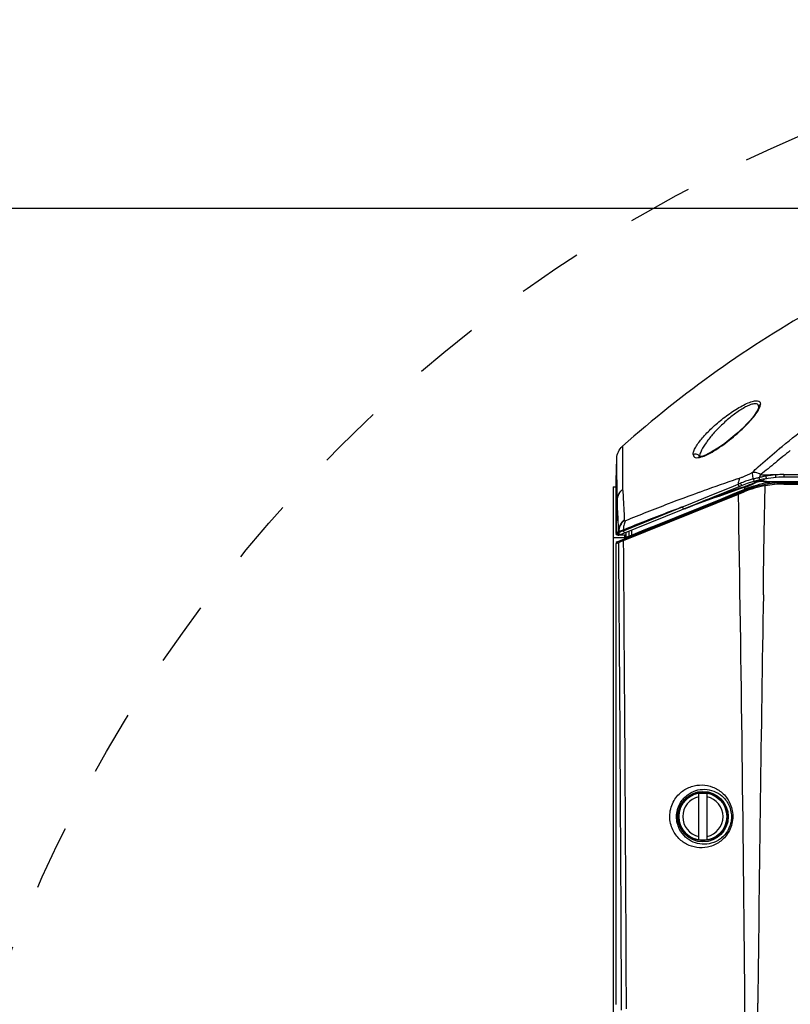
# Model space of a CAD drawing. Header units: millimetres. Extents: x 0 to 420, y 0 to 297.
# Tile 14 of 139: x 72 to 99, y 95 to 130. Entities that reach past the tile are written whole.
import ezdxf

# ---------------------------------------------------------------- set-up
doc = ezdxf.new("R2010")
doc.units = ezdxf.units.MM
doc.header["$LTSCALE"] = 23.1
doc.linetypes.add('DASHED', pattern=[0.2, 0.1, -0.1])
doc.layers.get('0').update_dxf_attribs({"linetype": 'CONTINUOUS'})
doc.layers.add('06___PRT_ALL_SURFS', color=7, linetype='CONTINUOUS')
doc.layers.add('DIM_PILOTEES', color=7, linetype='CONTINUOUS')
doc.styles.get("Standard").update_dxf_attribs({"font": 'txt', "width": 0.7})
doc.dimstyles.new('DIMSTYLE_3', dxfattribs={"dimtxt": 2.5, "dimasz": 3.5, "dimexe": 2, "dimexo": 0, "dimtad": 1, "dimdec": 0, "dimlfac": 5, "dimdsep": 46, "dimtxsty": 'Standard', "dimblk": '_FILLED', "dimblk1": '_FILLED', "dimblk2": '_FILLED', "dimcen": 0.09, "dimazin": 2, "dimtp": 0.8, "dimtm": 0.8, "dimtfac": 1, "dimtdec": 0, "dimtofl": 0, "dimtmove": 0, "dimatfit": 3, "dimldrblk": '_FILLED', "dimfxl": 0, "dimtolj": 1, "dimarcsym": 0})
doc.dimstyles.new('DIMSTYLE_7', dxfattribs={"dimtxt": 2.5, "dimasz": 3.5, "dimexe": 2, "dimexo": 0, "dimtad": 1, "dimdsep": 46, "dimtxsty": 'Standard', "dimblk": '_FILLED', "dimblk1": '_FILLED', "dimblk2": '_FILLED', "dimcen": 0.09, "dimazin": 2, "dimtp": 0.3, "dimtm": 0.3, "dimtfac": 1, "dimtmove": 0, "dimatfit": 2, "dimldrblk": '_FILLED', "dimfxl": 0, "dimtolj": 1, "dimarcsym": 0})

# ---------------------------------------------------------------- blocks, each defined once
blk = doc.blocks.new('_FILLED')
at = {"color": 0, "linetype": 'ByBlock'}
blk.add_solid([(0, 0), (-1, 0.143), (-1, -0.143)], dxfattribs=at)
blk = doc.blocks.new('*D5')
at = {"layer": 'DIM_PILOTEES', "color": 2, "linetype": 'Continuous'}
for p, q in [((108.793, 122.884), (47.209, 122.884)), ((49.209, 122.884), (49.209, 76.047)), ((49.209, 29.21), (49.209, 76.047)), ((101.357, 29.21), (47.209, 29.21))]:
    blk.add_line(p, q, dxfattribs=at)
at = {"layer": 'DIM_PILOTEES', "color": 2, "linetype": 'Continuous', "xscale": 3.5, "yscale": 3.5, "zscale": 3.5}
for p, rotation in [((49.209, 122.884), 90.00000000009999), ((49.209, 29.21), 270.0000000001)]:
    blk.add_blockref('_FILLED', p, dxfattribs=dict(at, rotation=rotation))
at = {"layer": 'DIM_PILOTEES', "color": 2, "linetype": 'Continuous', "insert": (46.084, 76.047), "char_height": 2.5, "width": 8.83929, "attachment_point": 2, "rotation": 90, "line_spacing_factor": 0.9}
blk.add_mtext('{\\ftxt;\\W0.0001;\\H0.0001;\\~}{\\ftxt;\\W2.3571428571;\\H2.5; }{\\ftxt;\\W0.0001;\\H0.0001;\\~}', dxfattribs=at)
blk = doc.blocks.new('*D14')
at = {"layer": 'DIM_PILOTEES', "color": 2, "linetype": 'Continuous'}
for p, q in [((120.183, 77.687), (177.003, 120.863)), ((161.532, 109.107), (120.183, 77.687)), ((78.833, 46.267), (120.183, 77.687))]:
    blk.add_line(p, q, dxfattribs=at)
at = {"layer": 'DIM_PILOTEES', "color": 2, "linetype": 'Continuous', "xscale": 3.5, "yscale": 3.5, "zscale": 3.5}
for p, rotation in [((161.532, 109.107), 37.2300217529), ((78.833, 46.267), 217.2300217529)]:
    blk.add_blockref('_FILLED', p, dxfattribs=dict(at, rotation=rotation))
at = {"layer": 'DIM_PILOTEES', "color": 2, "linetype": 'Continuous', "insert": (166.771, 117.013), "char_height": 2.5, "width": 15.71429, "attachment_point": 1, "rotation": 37.23, "line_spacing_factor": 0.9}
blk.add_mtext('{\\ftxt;\\W0.0001;\\H0.0001;\\~}{\\ftxt;\\W0.7857142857;\\H2.5; }{\\ftxt;\\W0.0001;\\H0.0001;\\~}{\\ftxt;\\W0.0001;\\H0.0001;\\~}{\\ftxt;\\W1.3333333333;\\H2.5; }{\\ftxt;\\W0.0001;\\H0.0001;\\~}{\\ftxt;\\W0.0001;\\H0.0001;\\~}{\\ftxt;\\W2.0714285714;\\H2.5; }{\\ftxt;\\W0.0001;\\H0.0001;\\~}', dxfattribs=at)

msp = doc.modelspace()

# ---------------------------------------------------------------- linework, layer by layer
at = {"color": 7, "linetype": 'Continuous'}
for p, q in [((93.5152, 114.4121), (93.5223, 112.9684)), ((99.0953, 114.3158), (99.1282, 114.3429)), ((99.0958, 114.3153), (99.1282, 114.3429)), ((99.1282, 114.3429), (99.2063, 114.4061)), ((99.1282, 114.3429), (99.1869, 114.3911)), ((99.1869, 114.3911), (99.2059, 114.4067)), ((93.2859, 113.1825), (93.3139, 113.9844)), ((93.3215, 112.4706), (93.3139, 113.9846)), ((96.2596, 114.0228), (96.2598, 114.0204)), ((99.2685, 113.405), (99.4864, 113.4053)), ((99.4864, 113.4053), (100.6361, 113.4058)), ((93.2859, 111.3194), (93.2859, 113.1825)), ((93.3181, 113.1517), (93.3179, 113.1895)), ((93.3215, 112.4704), (93.3181, 113.1417)), ((93.5213, 113.2344), (93.5227, 112.8764)), ((97.4728, 112.9928), (97.6412, 113.0628)), ((97.609, 113.249), (97.6887, 113.2765)), ((97.641, 113.0629), (97.6849, 113.0808)), ((97.6849, 113.0808), (97.7258, 113.0974)), ((98.2175, 113.2551), (98.2032, 113.2515)), ((98.3916, 113.298), (98.3575, 113.2897)), ((99.2656, 113.0643), (100.6662, 113.0641)), ((100.8247, 113.3104), (99.2837, 113.3104)), ((99.2837, 113.1104), (100.8625, 113.1104)), ((99.3011, 113.1478), (100.8466, 113.1467)), ((93.1837, 112.9644), (93.1837, 70.9144)), ((93.1837, 112.9644), (93.2859, 112.9644)), ((97.7853, 113.0191), (93.4324, 111.2605)), ((93.5223, 112.9684), (93.5227, 112.8764)), ((96.264, 112.7737), (96.3883, 112.8187)), ((96.6231, 112.6456), (97.4728, 112.9928)), ((93.2859, 111.3194), (93.3172, 112.3349)), ((93.3218, 112.4718), (93.2946, 111.5943)), ((93.3172, 112.3349), (93.3214, 112.4704)), ((93.3214, 112.4704), (93.3219, 112.4718)), ((95.8134, 112.3155), (96.6231, 112.6456)), ((93.5527, 111.4009), (95.6516, 112.249)), ((95.6517, 112.2489), (95.8134, 112.3155)), ((93.5809, 111.7907), (93.5812, 111.7844)), ((93.5813, 111.7843), (93.5825, 111.7696)), ((93.2859, 111.3194), (93.2858, 111.3084)), ((93.2946, 111.5943), (93.2859, 111.3084)), ((93.2859, 111.3084), (93.2975, 111.308)), ((93.3209, 111.31), (93.3296, 111.3105)), ((93.3296, 111.3105), (93.3341, 111.3108)), ((93.3417, 111.3211), (93.3342, 111.3108)), ((93.3499, 111.3161), (93.3342, 111.3108)), ((93.3418, 111.3442), (93.346, 111.3509)), ((93.346, 111.3509), (93.3571, 111.3684)), ((93.3807, 111.3285), (93.3499, 111.3161)), ((93.3571, 111.3684), (93.3681, 111.3856)), ((93.3792, 111.3752), (93.3642, 111.353)), ((93.3681, 111.3856), (93.3792, 111.4024)), ((93.3791, 111.3896), (93.3791, 111.4024)), ((93.3793, 111.3752), (93.3791, 111.3896)), ((93.3804, 111.3607), (93.3792, 111.3752)), ((93.3804, 111.3607), (93.3807, 111.3285)), ((93.3832, 111.3301), (93.3807, 111.3285)), ((93.5802, 111.4397), (93.5525, 111.4283)), ((93.5799, 111.439), (93.5525, 111.4276)), ((93.5525, 111.4283), (93.5527, 111.4009)), ((93.5837, 111.1456), (93.1837, 111.1456)), ((93.3574, 111.2459), (93.3459, 111.2459)), ((93.6465, 111.2461), (93.3956, 111.2477)), ((93.5837, 111.2341), (93.5837, 111.1059)), ((93.6237, 111.2104), (93.6237, 111.2341)), ((93.6237, 111.2104), (93.6543, 111.1798)), ((96.2337, 100.3966), (96.2337, 102.0242)), ((96.5337, 100.3966), (96.5337, 102.0242))]:
    msp.add_line(p, q, dxfattribs=at)
for points in [[(98.3699, 115.804), (98.3664, 115.7875), (98.351, 115.7421), (98.3195, 115.6772), (98.2738, 115.6014), (98.2135, 115.515), (98.1397, 115.4203), (98.0527, 115.3183), (97.9535, 115.2102), (97.8429, 115.0975), (97.7219, 114.9814), (97.5916, 114.8633), (97.4531, 114.7446), (97.3081, 114.6273), (97.1581, 114.5132), (97.0068, 114.4055), (96.8573, 114.307), (96.7148, 114.2214), (96.5847, 114.1518), (96.4708, 114.0996), (96.3787, 114.0658), (96.3066, 114.0473), (96.2836, 114.0437)], [(93.515, 114.412), (93.5149, 114.3873), (93.5155, 114.315), (93.5159, 114.1938), (93.5169, 114.0249), (93.5179, 113.8081), (93.5194, 113.5442), (93.5213, 113.2344)], [(96.2836, 114.0437), (96.2566, 114.042), (96.2375, 114.044), (96.2385, 114.0436)], [(93.3986, 112.7297), (93.3968, 112.7273), (93.3951, 112.7245), (93.3934, 112.7213), (93.3917, 112.7176)], [(93.3792, 111.3752), (93.3717, 111.364), (93.3642, 111.353)], [(93.3789, 111.2474), (93.3809, 111.2473), (93.3829, 111.2473), (93.385, 111.2474), (93.387, 111.2476), (93.389, 111.2478), (93.391, 111.2481)]]:
    msp.add_lwpolyline(points, dxfattribs=at)
at = {"color": 2, "linetype": 'DASHED'}
msp.add_circle((120.1827, 77.6871), 51.9325, dxfattribs=at)
at = {"color": 7, "linetype": 'Continuous'}
for radius in [0.9, 0.8597, 0.8563, 0.8508]:
    msp.add_circle((96.3837, 101.2104), radius, dxfattribs=at)
for centre, radius, start, end in [((120.0837, 84.5104), 40, 119.24788, 131.62237), ((121.4212, 87.2457), 35.0889, 129.51395, 129.68071), ((96.1391, 114.0161), 0.1207, 3.19349, 11.1967), ((96.5262, 114.0267), 0.2666, 176.16079, 177.05616), ((99.3232, 109.3394), 4.0702, 97.38122, 99.92855), ((99.7739, 113.1297), 1.1729, 167.19459, 168.21504), ((98.6831, 115.9182), 2.5291, 268.80056, 272.52007), ((98.9153, 110.5822), 2.8119, 88.98223, 92.46553), ((99.3156, 109.3943), 4.0148, 96.97425, 97.37521), ((99.3056, 109.477), 3.9314, 95.76188, 96.97488), ((99.2976, 109.5572), 3.8509, 94.95051, 95.76316), ((99.3595, 108.0243), 5.3836, 94.05398, 94.19789), ((99.2931, 108.9941), 4.4115, 92.91523, 94.08414), ((99.272, 109.3418), 4.0631, 91.44186, 92.86806), ((99.2691, 109.5837), 3.8213, 90.00482, 91.48913), ((127.5363, 26.4086), 91.8526, 109.015198, 109.822621), ((99.0635, 109.7886), 3.5691, 111.58269, 112.01323), ((99.029, 109.8778), 3.4733, 108.06132, 111.59407), ((99.2837, 109.3104), 4, 90.00086, 112), ((99.0124, 109.9263), 3.4221, 106.72756, 108.04886), ((98.9961, 109.9818), 3.3643, 104.04756, 106.73474), ((100.7527, 103.1508), 10.4175, 104.16581, 104.30004), ((102.7405, 95.2862), 18.5293, 103.68243, 104.12868), ((99.1185, 110.5056), 2.8854, 104.34133, 104.59095), ((99.1354, 110.439), 2.9542, 103.84886, 104.34038), ((99.1602, 110.3403), 3.0559, 100.90728, 103.8555), ((99.172, 110.2766), 3.1206, 100.15955, 100.89966), ((99.8507, 113.1137), 1.2514, 168.21415, 169.19088), ((120.5158, 45.7615), 71.2656, 109.895249, 110.860441), ((113.8885, 62.9866), 52.8097, 110.79621, 112.56178), ((93.2974, 111.4491), 0.1411, 270.02542, 279.58446), ((95.4896, 110.0109), 2.528, 148.17043, 149.07895), ((92.0432, 112.2607), 1.6028, 324.11006, 325.50782), ((93.9294, 110.1557), 1.2956, 112.71417, 113.37286), ((93.7237, 110.6331), 0.8071, 111.41372, 112.4408), ((93.8829, 110.2362), 1.2347, 110.78991, 111.56463), ((94.3778, 109.1094), 2.434, 112.53754, 112.93922), ((94.7954, 107.6605), 3.9675, 108.25731, 108.64323), ((98.6037, 98.6467), 13.718, 111.60498, 111.71878), ((94.1993, 111.4643), 0.6478, 172.5629, 183.18451), ((93.3574, 111.4459), 0.2, 269.99972, 279.64188), ((93.3574, 111.4459), 0.2, 285.19091, 292), ((96.3837, 101.2104), 0.7203, 102.01971, 257.98029), ((96.3837, 101.2104), 0.8275, 79.55614, 100.44386), ((96.3837, 101.2104), 0.7203, 282.01971, 77.98029), ((96.3837, 101.2104), 0.8275, 259.55614, 280.44386)]:
    msp.add_arc(centre, radius, start, end, dxfattribs=at)
for points, knots in [([(99.2059, 114.4067), (99.8657, 114.947), (101.2274, 115.982), (104.1168, 117.8232), (106.4449, 118.9462), (108.0437, 119.568)], [0, 0, 0, 0, 0.2490885, 0.4989274, 1, 1, 1, 1]), ([(96.0357, 114.1192), (96.0343, 114.159), (96.058, 114.2511), (96.1604, 114.4546), (96.3757, 114.7352), (96.7076, 115.0779), (97.0376, 115.36), (97.3273, 115.5755), (97.5512, 115.7251), (97.7727, 115.8546), (97.9806, 115.9565), (98.1631, 116.0198), (98.3049, 116.0454), (98.4194, 116.011), (98.4353, 115.9441), (98.4343, 115.9157)], [0, 0, 0, 0, 0.0365746, 0.0848334, 0.2090056, 0.3584512, 0.5223233, 0.6064154, 0.6895961, 0.7692301, 0.8415436, 0.9017278, 0.9455198, 0.9739121, 1, 1, 1, 1]), ([(98.3702, 115.8106), (98.371, 115.8359), (98.3635, 115.8893), (98.2867, 115.9366), (98.1804, 115.9264), (98.0491, 115.8855), (97.8946, 115.8114), (97.6636, 115.6746), (97.3737, 115.462), (97.0467, 115.1742), (96.7534, 114.8708), (96.5115, 114.572), (96.3804, 114.3676), (96.3318, 114.2679)], [0, 0, 0, 0, 0.0271669, 0.052488, 0.088203, 0.1383806, 0.200756, 0.2718207, 0.4272546, 0.5866024, 0.740123, 0.8806356, 1, 1, 1, 1]), ([(98.346, 115.6819), (98.3704, 115.7232), (98.4086, 115.7968), (98.4368, 115.8798), (98.4343, 115.9157)], [0, 0, 0, 0, 0.5711272, 1, 1, 1, 1]), ([(98.4343, 115.9157), (98.4239, 115.9095), (98.3906, 115.8834), (98.3712, 115.8406), (98.3702, 115.8107)], [0, 0, 0, 0, 0.2888039, 1, 1, 1, 1]), ([(96.4226, 114.0658), (96.6201, 114.1444), (97.0049, 114.3804), (97.5336, 114.7871), (97.9926, 115.223), (98.255, 115.5281), (98.346, 115.6819)], [0, 0, 0, 0, 0.2513629, 0.5287423, 0.7885788, 1, 1, 1, 1]), ([(96.0357, 114.1192), (96.0728, 114.1453), (96.1768, 114.1617), (96.2491, 114.0822), (96.2575, 114.0395)], [0, 0, 0, 0, 0.5107949, 1, 1, 1, 1]), ([(96.0357, 114.1192), (96.0372, 114.0962), (96.0483, 114.0482), (96.1179, 114.0043), (96.2149, 114.0043), (96.2854, 114.0199), (96.3252, 114.0317)], [0, 0, 0, 0, 0.1952064, 0.3873532, 0.6468066, 1, 1, 1, 1]), ([(96.3318, 114.2679), (96.3218, 114.2475), (96.2896, 114.1763), (96.2639, 114.1001), (96.2602, 114.0445)], [0, 0, 0, 0, 0.28926, 1, 1, 1, 1]), ([(98.1408, 113.4801), (98.2106, 113.5467), (98.4955, 113.8115), (98.7916, 114.064), (99.0166, 114.2507)], [0, 0, 0, 0, 0.2481786, 1, 1, 1, 1]), ([(99.4971, 114.2582), (99.3189, 114.116), (98.9664, 113.8307), (98.6178, 113.5404), (98.4385, 113.4034)], [0, 0, 0, 0, 0.5026694, 1, 1, 1, 1]), ([(96.26, 114.0404), (96.2598, 114.037), (96.2596, 114.0303), (96.2596, 114.0237), (96.2598, 114.0204)], [0, 0, 0, 0, 0.5079234, 1, 1, 1, 1]), ([(97.6887, 113.2765), (97.7253, 113.2891), (97.8801, 113.3473), (98.0293, 113.4198), (98.1408, 113.4801)], [0, 0, 0, 0, 0.2337634, 1, 1, 1, 1]), ([(98.1408, 113.4801), (98.1396, 113.4641), (98.1411, 113.3843), (98.1604, 113.306), (98.1796, 113.2455)], [0, 0, 0, 0, 0.2017167, 1, 1, 1, 1]), ([(98.4389, 113.403), (98.4157, 113.4196), (98.3235, 113.4682), (98.2157, 113.4877), (98.1408, 113.4801)], [0, 0, 0, 0, 0.2743502, 1, 1, 1, 1]), ([(98.9654, 113.3934), (98.963, 113.3727), (98.9662, 113.3475), (98.9735, 113.2984), (98.9853, 113.2993)], [0, 0, 0, 0, 0.6363189, 1, 1, 1, 1]), ([(97.6887, 113.2765), (97.6815, 113.2615), (97.6543, 113.1933), (97.6431, 113.1194), (97.641, 113.0629)], [0, 0, 0, 0, 0.2273439, 1, 1, 1, 1]), ([(97.6482, 113.0285), (97.6511, 113.0214), (97.661, 113.0012), (97.6869, 112.9794), (97.7019, 112.9854)], [0, 0, 0, 0, 0.3230204, 1, 1, 1, 1]), ([(97.7334, 113.0629), (97.7358, 113.0568), (97.7455, 113.0386), (97.7623, 113.0193), (97.7769, 113.018)], [0, 0, 0, 0, 0.3100814, 1, 1, 1, 1]), ([(98.1796, 113.2455), (98.1807, 113.226), (98.187, 113.1985), (98.213, 113.1645), (98.2245, 113.1676)], [0, 0, 0, 0, 0.6201521, 1, 1, 1, 1]), ([(98.425, 113.2172), (98.415, 113.215), (98.3991, 113.2555), (98.3931, 113.2784), (98.3916, 113.298)], [0, 0, 0, 0, 0.3433473, 1, 1, 1, 1]), ([(98.6215, 113.3483), (98.6219, 113.3278), (98.6274, 113.298), (98.6361, 113.2704), (98.6446, 113.259), (98.6477, 113.2595)], [0, 0, 0, 0, 0.6476116, 0.9009206, 1, 1, 1, 1]), ([(98.7169, 113.161), (99.0712, 113.16), (99.7817, 113.1595), (100.4923, 113.1588), (100.8486, 113.1585)], [0, 0, 0, 0, 0.4986201, 1, 1, 1, 1]), ([(99.2651, 113.3704), (99.2651, 113.3554), (99.266, 113.3368), (99.2771, 113.3104), (99.2837, 113.3104)], [0, 0, 0, 0, 0.6957302, 1, 1, 1, 1]), ([(93.5227, 112.8764), (93.5284, 112.7957), (93.5521, 112.4341), (93.5694, 112.072), (93.5809, 111.7907)], [0, 0, 0, 0, 0.2229895, 1, 1, 1, 1]), ([(97.7769, 113.018), (97.7784, 113.0179), (97.7812, 113.0179), (97.784, 113.0186), (97.7853, 113.0191)], [0, 0, 0, 0, 0.5288189, 1, 1, 1, 1]), ([(93.3792, 111.4024), (93.3751, 111.5011), (93.3595, 111.8578), (93.34, 112.2143), (93.3218, 112.4718)], [0, 0, 0, 0, 0.2768447, 1, 1, 1, 1]), ([(95.6517, 112.2497), (95.4706, 112.1825), (94.7764, 111.9217), (94.0864, 111.6493), (93.5799, 111.439)], [0, 0, 0, 0, 0.2604102, 1, 1, 1, 1]), ([(95.6578, 112.2243), (95.6607, 112.2172), (95.6717, 112.1957), (95.7007, 112.177), (95.7167, 112.1834)], [0, 0, 0, 0, 0.307979, 1, 1, 1, 1]), ([(93.6265, 111.7546), (93.6174, 111.7399), (93.5831, 111.6754), (93.5641, 111.6034), (93.5569, 111.5482)], [0, 0, 0, 0, 0.2362538, 1, 1, 1, 1]), ([(93.5825, 111.7696), (93.5831, 111.7623), (93.5944, 111.7423), (93.6164, 111.7504), (93.6265, 111.7546)], [0, 0, 0, 0, 0.4022404, 1, 1, 1, 1]), ([(93.3026, 111.2645), (93.2974, 111.2699), (93.294, 111.2779), (93.284, 111.2948), (93.288, 111.2966)], [0, 0, 0, 0, 0.6306614, 1, 1, 1, 1]), ([(93.321, 111.31), (93.3207, 111.3012), (93.3196, 111.2831), (93.3361, 111.27), (93.3444, 111.2695)], [0, 0, 0, 0, 0.5122681, 1, 1, 1, 1]), ([(93.3344, 111.3108), (93.3344, 111.3024), (93.3333, 111.2846), (93.3504, 111.2729), (93.3584, 111.2729)], [0, 0, 0, 0, 0.5098755, 1, 1, 1, 1]), ([(93.3761, 111.2662), (93.3686, 111.2712), (93.3526, 111.2813), (93.3522, 111.3035), (93.3572, 111.3105)], [0, 0, 0, 0, 0.5135747, 1, 1, 1, 1]), ([(93.3831, 111.3632), (93.3825, 111.3628), (93.3816, 111.362), (93.3807, 111.3611), (93.3804, 111.3607)], [0, 0, 0, 0, 0.5722007, 1, 1, 1, 1]), ([(93.3807, 111.3285), (93.3807, 111.3195), (93.3802, 111.3007), (93.3984, 111.2882), (93.4069, 111.2884)], [0, 0, 0, 0, 0.5138382, 1, 1, 1, 1]), ([(93.4156, 111.3791), (93.4118, 111.3775), (93.4008, 111.3727), (93.3894, 111.3679), (93.3831, 111.3632)], [0, 0, 0, 0, 0.3432465, 1, 1, 1, 1]), ([(93.4154, 111.3451), (93.4116, 111.3434), (93.4008, 111.3386), (93.3899, 111.3339), (93.3832, 111.3301)], [0, 0, 0, 0, 0.3488357, 1, 1, 1, 1]), ([(93.4071, 111.2788), (93.4146, 111.2738), (93.4299, 111.2628), (93.4503, 111.2709), (93.4549, 111.2781)], [0, 0, 0, 0, 0.5136979, 1, 1, 1, 1]), ([(93.5271, 111.4199), (93.5193, 111.4172), (93.4916, 111.4078), (93.4642, 111.3979), (93.4446, 111.3905)], [0, 0, 0, 0, 0.2839978, 1, 1, 1, 1]), ([(93.5274, 111.3909), (93.5195, 111.3878), (93.492, 111.3767), (93.4645, 111.3656), (93.4448, 111.3575)], [0, 0, 0, 0, 0.2846007, 1, 1, 1, 1]), ([(93.5582, 111.376), (93.5611, 111.3688), (93.5732, 111.346), (93.6051, 111.3302), (93.6222, 111.3372)], [0, 0, 0, 0, 0.2943196, 1, 1, 1, 1]), ([(93.3152, 111.2544), (93.3138, 111.2558), (93.3114, 111.2593), (93.3102, 111.2634), (93.3098, 111.2657)], [0, 0, 0, 0, 0.4677018, 1, 1, 1, 1]), ([(93.3584, 111.2624), (93.3682, 111.255), (93.3862, 111.244), (93.4015, 111.2539), (93.4045, 111.2572)], [0, 0, 0, 0, 0.7341, 1, 1, 1, 1]), ([(93.4324, 111.2604), (93.4294, 111.2592), (93.4232, 111.257), (93.4168, 111.2554), (93.4136, 111.2549)], [0, 0, 0, 0, 0.49238, 1, 1, 1, 1]), ([(95.2016, 101.2242), (95.2021, 101.3126), (95.2239, 101.4876), (95.3141, 101.7282), (95.4476, 101.9311), (95.6553, 102.1371), (95.9592, 102.303), (96.3526, 102.3607), (96.7399, 102.2845), (97.0953, 102.0707), (97.3202, 101.7757), (97.4267, 101.4789), (97.4471, 101.3115), (97.4475, 101.2257)], [0, 0, 0, 0, 0.0758125, 0.1495892, 0.2185336, 0.2824831, 0.3990876, 0.5084393, 0.6171866, 0.7312264, 0.8569337, 0.9264006, 1, 1, 1, 1]), ([(95.4444, 101.2104), (95.4448, 101.2909), (95.4655, 101.4495), (95.5722, 101.7241), (95.7896, 101.9838), (96.1139, 102.1547), (96.4494, 102.2018), (96.7796, 102.1366), (97.0863, 101.9544), (97.2842, 101.6996), (97.3808, 101.4379), (97.3996, 101.2879), (97.4001, 101.2104)], [0, 0, 0, 0, 0.0792515, 0.1554112, 0.2877827, 0.4021235, 0.5087995, 0.6150663, 0.7272913, 0.8529229, 0.9237404, 1, 1, 1, 1]), ([(97.4475, 101.2257), (97.448, 101.1366), (97.4275, 100.9587), (97.3366, 100.7121), (97.198, 100.5021), (96.9797, 100.2896), (96.6619, 100.125), (96.2604, 100.0791), (95.8785, 100.1673), (95.5366, 100.3856), (95.322, 100.6771), (95.2199, 100.9708), (95.2012, 101.138), (95.2016, 101.2242)], [0, 0, 0, 0, 0.0759559, 0.1508682, 0.2220303, 0.2885138, 0.4088603, 0.5192078, 0.6262739, 0.7366093, 0.8582191, 0.926517, 1, 1, 1, 1]), ([(97.4001, 101.2104), (97.4006, 101.1291), (97.3813, 100.9673), (97.2963, 100.7454), (97.1692, 100.5605), (96.9745, 100.3792), (96.6981, 100.2432), (96.3545, 100.2095), (96.0303, 100.2876), (95.7385, 100.475), (95.5523, 100.7258), (95.461, 100.9834), (95.4439, 101.1327), (95.4444, 101.2104)], [0, 0, 0, 0, 0.0793682, 0.1571383, 0.2297462, 0.2964218, 0.4151562, 0.5228892, 0.6271264, 0.7348483, 0.8550783, 0.9240975, 1, 1, 1, 1])]:
    msp.add_open_spline(points, degree=3, knots=knots, dxfattribs=at)
for points in [[(93.3139, 113.9846), (93.3194, 114.1418), (93.3971, 114.307), (93.5145, 114.4116)], [(96.3252, 114.0317), (96.3582, 114.0415), (96.3906, 114.0531), (96.4226, 114.0658)], [(98.4389, 113.4031), (98.4213, 113.3689), (98.4056, 113.3337), (98.3916, 113.298)], [(98.4389, 113.4031), (98.502, 113.3928), (98.5663, 113.3887), (98.6302, 113.3897)], [(99.2685, 113.4049), (99.2661, 113.3936), (99.2651, 113.382), (99.2651, 113.3704)], [(97.641, 113.0629), (97.6411, 113.052), (97.6425, 113.0397), (97.6495, 113.0314)], [(97.7258, 113.0974), (97.7261, 113.0856), (97.729, 113.0738), (97.7334, 113.0629)], [(93.3917, 112.7185), (93.3496, 112.6436), (93.3246, 112.5563), (93.3215, 112.4704)], [(93.3218, 112.4718), (93.3257, 112.5569), (93.3503, 112.6432), (93.3917, 112.7176)], [(93.3986, 112.7297), (93.4317, 112.7845), (93.474, 112.8348), (93.5227, 112.8764)], [(95.6517, 112.2489), (95.6525, 112.2405), (95.6546, 112.2321), (95.6578, 112.2243)], [(93.5809, 111.7907), (93.5201, 111.7409), (93.4681, 111.6773), (93.433, 111.6069)], [(93.5813, 111.7843), (93.5205, 111.734), (93.4687, 111.6699), (93.4338, 111.5991)], [(93.5825, 111.7696), (93.5217, 111.7192), (93.4699, 111.6551), (93.4349, 111.5843)], [(93.2975, 111.308), (93.297, 111.2944), (93.3024, 111.2744), (93.3157, 111.2713)], [(93.433, 111.6069), (93.4016, 111.5438), (93.3825, 111.4728), (93.3789, 111.4024)], [(93.4338, 111.5991), (93.3997, 111.5302), (93.3803, 111.452), (93.3792, 111.3752)], [(93.4349, 111.5843), (93.4009, 111.5155), (93.3816, 111.4374), (93.3804, 111.3607)], [(93.4136, 111.2549), (93.403, 111.2534), (93.389, 111.2597), (93.3852, 111.2697)], [(93.5527, 111.4009), (93.5531, 111.3924), (93.555, 111.3839), (93.5582, 111.376)], [(93.3141, 111.2645), (93.3236, 111.2545), (93.3419, 111.2443), (93.3534, 111.2519)], [(93.3459, 111.2459), (93.3353, 111.2459), (93.3225, 111.2467), (93.3152, 111.2544)], [(93.3439, 111.2604), (93.3527, 111.2534), (93.3666, 111.2464), (93.3767, 111.2516)]]:
    msp.add_open_spline(points, degree=3, dxfattribs=at)
at = {"layer": '06___PRT_ALL_SURFS', "color": 7, "linetype": 'Continuous'}
for p, q in [((98.5286, 113.2024), (98.5074, 113.1847)), ((98.7134, 113.1111), (98.7139, 113.141)), ((98.7139, 113.141), (98.9482, 113.1401)), ((93.3234, 111.0007), (97.8602, 112.8337)), ((93.5553, 111.0569), (97.6481, 112.71)), ((93.8361, 111.2453), (97.8727, 112.8767)), ((97.6481, 112.71), (97.8487, 112.7902)), ((97.7212, 112.927), (97.8759, 112.9804)), ((97.8727, 112.8767), (97.8715, 112.9487)), ((98.5712, 111.3106), (98.5976, 113.0044)), ((95.7182, 112.178), (95.7746, 112.1991)), ((93.6461, 111.1716), (93.6461, 111.3468)), ((93.74, 111.3847), (93.7415, 111.2101)), ((93.8346, 111.423), (93.8361, 111.2453)), ((98.5468, 109.761), (98.5712, 111.3106)), ((93.2859, 110.9451), (93.3835, 110.9845)), ((93.2859, 94.5127), (93.2859, 110.9451)), ((93.6105, 111.1167), (93.6085, 111.1159)), ((93.6461, 111.1716), (93.7415, 111.2101)), ((98.5397, 109.3111), (98.5468, 109.761)), ((98.5366, 109.1112), (98.5397, 109.3111)), ((98.3368, 94.1552), (98.3406, 94.5552))]:
    msp.add_line(p, q, dxfattribs=at)
for points in [[(97.0163, 112.5306), (97.442, 112.7026), (97.8757, 112.8779)], [(93.5553, 111.0569), (93.8687, 111.1835), (94.1877, 111.3123)], [(93.8361, 111.2453), (94.2077, 111.3956), (94.5874, 111.549)], [(93.6284, 111.1291), (93.624, 111.1251), (93.6191, 111.1215), (93.6139, 111.1184), (93.6105, 111.1168)], [(93.6461, 111.1716), (93.6459, 111.1667), (93.6451, 111.1607), (93.6437, 111.1548), (93.6417, 111.1491), (93.6392, 111.1436), (93.6361, 111.1384), (93.6325, 111.1336), (93.6284, 111.1291)]]:
    msp.add_lwpolyline(points, dxfattribs=at)
for centre, radius, start, end in [((99.2837, 109.3104), 3.8, 90, 112), ((99.296, 109.3968), 3.7598, 98.91482, 112.19562), ((100.4453, 110.986), 3.0703, 134.33336, 135.19534), ((100.9944, 110.4264), 3.8543, 134.20535, 134.35866), ((79.9737, 135.4017), 28.9325, 309.88999, 310.03285), ((99.265, 109.3198), 3.7446, 89.99051, 100.26632), ((99.3027, 109.2999), 3.8565, 95.27494, 98.78999), ((99.2931, 105.4279), 7.7199, 89.94092, 92.56071), ((124.943, 33.9179), 83.5388, 108.90857, 110.435885), ((126.6829, 29.032), 88.7533, 109.045348, 109.960447), ((-2125.318, 75.4042), 2223.2791, 0.4832168, 0.9614475), ((99.2728, 109.2263), 3.8379, 100.13266, 111.78066), ((97.8498, 112.8506), 0.0196, 292.05553, 301.85036), ((119.3513, 49.0078), 67.4462, 110.51167, 110.718518), ((93.3458, 110.9451), 0.06, 112.01322, 180.03854), ((93.4435, 110.9846), 0.06, 112.01033, 180.04143), ((-3516.2949, 81.3704), 3609.7999, 0.2053878, 0.470049), ((-5166.5816, 70.526), 5260.293, 0.2596006, 0.4414716), ((93.6815, 111.2101), 0.06, 292.01033, 0.04143), ((2407.1085, 70.7434), 2308.8908, 179.0478477, 179.4090924)]:
    msp.add_arc(centre, radius, start, end, dxfattribs=at)
for points, knots in [([(97.8715, 112.9487), (97.9039, 112.9598), (98.04, 113.0096), (98.1722, 113.0698), (98.2711, 113.1194)], [0, 0, 0, 0, 0.236674, 1, 1, 1, 1]), ([(97.8759, 112.9804), (97.9077, 112.9913), (98.041, 113.0406), (98.1703, 113.1003), (98.2669, 113.1496)], [0, 0, 0, 0, 0.2366088, 1, 1, 1, 1]), ([(98.2711, 113.1194), (98.2702, 113.1223), (98.2674, 113.1321), (98.2658, 113.1425), (98.2669, 113.1496)], [0, 0, 0, 0, 0.2956637, 1, 1, 1, 1]), ([(98.2669, 113.1496), (98.3045, 113.1671), (98.3826, 113.1941), (98.4684, 113.1964), (98.5074, 113.1847)], [0, 0, 0, 0, 0.504586, 1, 1, 1, 1]), ([(98.2711, 113.1194), (98.3067, 113.1373), (98.38, 113.166), (98.4618, 113.1745), (98.4996, 113.1654)], [0, 0, 0, 0, 0.5061329, 1, 1, 1, 1]), ([(98.4996, 113.1654), (98.5168, 113.1613), (98.5873, 113.1469), (98.6595, 113.1412), (98.7139, 113.141)], [0, 0, 0, 0, 0.2451074, 1, 1, 1, 1]), ([(98.5074, 113.1847), (98.5242, 113.1807), (98.5932, 113.1667), (98.6638, 113.1612), (98.7169, 113.161)], [0, 0, 0, 0, 0.2452527, 1, 1, 1, 1]), ([(98.5976, 113.0044), (98.5966, 113.0148), (98.5963, 113.029), (98.5996, 113.0444), (98.6036, 113.0491), (98.6056, 113.0494)], [0, 0, 0, 0, 0.6625904, 0.87291, 1, 1, 1, 1]), ([(98.7134, 113.1111), (98.7142, 113.1005), (98.7141, 113.0863), (98.7101, 113.0708), (98.7059, 113.0662), (98.7038, 113.0659)], [0, 0, 0, 0, 0.6603317, 0.8710788, 1, 1, 1, 1]), ([(98.7139, 113.141), (98.7141, 113.1428), (98.7147, 113.1495), (98.7158, 113.1562), (98.7169, 113.161)], [0, 0, 0, 0, 0.262605, 1, 1, 1, 1]), ([(98.9482, 113.1401), (98.9483, 113.1292), (98.948, 113.115), (98.9406, 113.0949), (98.9352, 113.0944)], [0, 0, 0, 0, 0.6650942, 1, 1, 1, 1]), ([(99.2656, 113.0643), (99.2664, 113.0756), (99.268, 113.0905), (99.2779, 113.1104), (99.2837, 113.1104)], [0, 0, 0, 0, 0.6613309, 1, 1, 1, 1]), ([(99.3011, 113.1478), (99.2999, 113.1385), (99.298, 113.1258), (99.2886, 113.1104), (99.2837, 113.1104)], [0, 0, 0, 0, 0.6573253, 1, 1, 1, 1]), ([(97.6481, 112.71), (97.6468, 112.7194), (97.6465, 112.7364), (97.6573, 112.7517), (97.6637, 112.7543)], [0, 0, 0, 0, 0.5786323, 1, 1, 1, 1]), ([(97.8487, 112.7902), (97.8478, 112.7953), (97.8461, 112.8099), (97.8507, 112.8298), (97.8602, 112.8337)], [0, 0, 0, 0, 0.3321098, 1, 1, 1, 1]), ([(97.872, 112.8532), (97.8716, 112.851), (97.8694, 112.8437), (97.8647, 112.8369), (97.8601, 112.834)], [0, 0, 0, 0, 0.2847025, 1, 1, 1, 1]), ([(97.8757, 112.8779), (97.877, 112.8685), (97.8774, 112.8516), (97.8666, 112.8363), (97.8602, 112.8337)], [0, 0, 0, 0, 0.5791149, 1, 1, 1, 1]), ([(97.8715, 112.9487), (97.8712, 112.9517), (97.8708, 112.9623), (97.8725, 112.9734), (97.8759, 112.9804)], [0, 0, 0, 0, 0.2771204, 1, 1, 1, 1]), ([(97.8727, 112.8767), (97.873, 112.8746), (97.8737, 112.8668), (97.8733, 112.8588), (97.872, 112.8532)], [0, 0, 0, 0, 0.268253, 1, 1, 1, 1]), ([(93.3835, 110.9845), (93.3849, 110.9857), (93.3898, 110.9881), (93.3993, 110.9928), (93.4139, 110.9992), (93.4428, 111.0116), (93.4905, 111.0311), (93.5318, 111.0475), (93.5553, 111.0569)], [0, 0, 0, 0, 0.029269, 0.0864516, 0.1717213, 0.2848464, 0.592101, 1, 1, 1, 1]), ([(93.5553, 111.0569), (93.5548, 111.067), (93.5575, 111.0865), (93.572, 111.1011), (93.58, 111.1044)], [0, 0, 0, 0, 0.5389639, 1, 1, 1, 1]), ([(93.7415, 111.2101), (93.7422, 111.2098), (93.745, 111.2105), (93.7502, 111.2117), (93.7582, 111.2144), (93.7741, 111.2202), (93.8005, 111.2306), (93.8231, 111.2399), (93.8361, 111.2453)], [0, 0, 0, 0, 0.0253202, 0.0788632, 0.1616094, 0.2736349, 0.5834512, 1, 1, 1, 1]), ([(93.8361, 111.2453), (93.8366, 111.2353), (93.8338, 111.2158), (93.8194, 111.2011), (93.8114, 111.1979)], [0, 0, 0, 0, 0.5389678, 1, 1, 1, 1])]:
    msp.add_open_spline(points, degree=3, knots=knots, dxfattribs=at)
for points in [[(98.4996, 113.1654), (98.5017, 113.172), (98.5042, 113.1785), (98.5074, 113.1847)], [(93.6295, 111.1301), (93.6241, 111.1245), (93.6175, 111.1199), (93.6105, 111.1167)], [(93.6461, 111.1716), (93.6461, 111.1567), (93.6397, 111.1409), (93.6295, 111.1301)]]:
    msp.add_open_spline(points, degree=3, dxfattribs=at)

# ---------------------------------------------------------------- dimensions: what is measured, and where the dimension line sits
at = {"layer": 'DIM_PILOTEES', "color": 2, "linetype": 'Continuous'}
dim = msp.add_diameter_dim_2p(p1=(161.5321, 109.1071), p2=(78.8334, 46.267), text='{\\ftxt;\\W0.0001;\\H0.0001;\\~}{\\ftxt;\\W0.7857142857;\\H2.5; }{\\ftxt;\\W0.0001;\\H0.0001;\\~}{\\ftxt;\\W0.0001;\\H0.0001;\\~}{\\ftxt;\\W1.3333333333;\\H2.5; }{\\ftxt;\\W0.0001;\\H0.0001;\\~}{\\ftxt;\\W0.0001;\\H0.0001;\\~}{\\ftxt;\\W2.0714285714;\\H2.5; }{\\ftxt;\\W0.0001;\\H0.0001;\\~}', dimstyle='DIMSTYLE_7', override={"dimpost": '<>'}, dxfattribs=at)
dim.commit()
dim.dimension.update_dxf_attribs({"geometry": '*D14', "text_midpoint": (172.5015, 118.2274), "dimtype": 163})
dim = msp.add_linear_dim(base=(49.2095, 122.8839), p1=(101.3572, 29.2102), p2=(108.7931, 122.8839), angle=90, text='{\\ftxt;\\W0.0001;\\H0.0001;\\~}{\\ftxt;\\W2.3571428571;\\H2.5; }{\\ftxt;\\W0.0001;\\H0.0001;\\~}', dimstyle='DIMSTYLE_3', dxfattribs=at)
dim.commit()
dim.dimension.update_dxf_attribs({"geometry": '*D5', "text_midpoint": (49.2095, 75.6899), "dimtype": 160})

doc.saveas('drawing.dxf')
